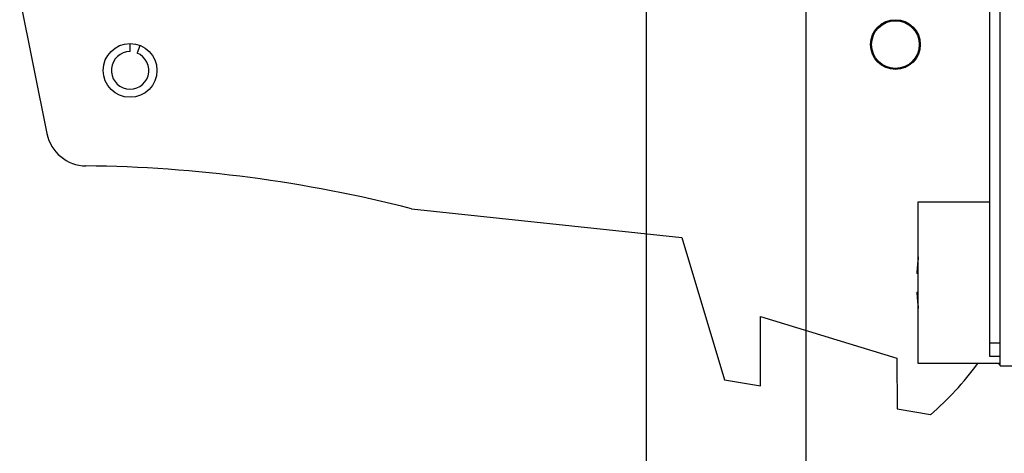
# Model space of a CAD drawing. Header units: inches. Extents: x 0.2 to 16.8, y 0.2 to 10.8.
# Tile 4 of 42: x 7.524 to 8.968, y 3.001 to 3.637. Entities that reach past the tile are written whole.
import ezdxf

# ---------------------------------------------------------------- set-up
doc = ezdxf.new("R2010")
doc.units = ezdxf.units.IN
doc.header["$LTSCALE"] = 0.935
doc.header["$MEASUREMENT"] = 0
doc.layers.get('0').update_dxf_attribs({"linetype": 'CONTINUOUS'})
doc.layers.add('DIMENSIONS', color=7, linetype='CONTINUOUS')
doc.styles.get("Standard").update_dxf_attribs({"font": 'txt', "width": 0.8})
doc.dimstyles.new('DIMSTYLE_1', dxfattribs={"dimtxt": 0.125, "dimasz": 0.18, "dimexe": 0.18, "dimexo": 0.0625, "dimgap": 0.09, "dimtad": 0, "dimtih": 1, "dimtoh": 1, "dimdec": 3, "dimzin": 4, "dimdsep": 46, "dimtxsty": 'STANDARD', "dimblk": '_FILLED', "dimblk1": '_FILLED', "dimblk2": '_FILLED', "dimcen": 0.09, "dimadec": 0, "dimazin": 0, "dimtp": 0.01, "dimtm": 0.01, "dimtfac": 1, "dimtdec": 3, "dimtofl": 0, "dimtmove": 0, "dimatfit": 3, "dimldrblk": '_FILLED', "dimfxl": 1, "dimtolj": 1, "dimtzin": 4, "dimarcsym": 0})

# ---------------------------------------------------------------- blocks, each defined once
blk = doc.blocks.new('*D20')
at = {"layer": 'DIMENSIONS', "color": 2, "linetype": 'CONTINUOUS'}
blk.add_line((8.6766, 4.1209), (8.6766, 2.6207), dxfattribs=at)
at = {"layer": 'DIMENSIONS', "color": 2, "linetype": 'CONTINUOUS', "insert": (8.6141, 2.5582), "char_height": 0.125, "width": 1.425, "attachment_point": 3, "rotation": 90, "line_spacing_factor": 0.9}
blk.add_mtext('3X .383{\\Ftxt.shx;\\W1.000000;\\H0.125000; }[9.74]', dxfattribs=at)
blk = doc.blocks.new('_FILLED')
at = {"color": 0, "linetype": 'BYBLOCK'}
blk.add_solid([(0, 0), (-1, 0.1736), (-1, -0.1736)], dxfattribs=at)
blk = doc.blocks.new('*D23')
at = {"layer": 'DIMENSIONS', "color": 2, "linetype": 'CONTINUOUS'}
for p, q in [((8.6575, 5.3208), (8.6575, 5.088)), ((8.6575, 5.088), (8.4425, 4.9231)), ((8.4425, 4.9231), (8.4425, 2.6207))]:
    blk.add_line(p, q, dxfattribs=at)
at = {"layer": 'DIMENSIONS', "color": 2, "linetype": 'CONTINUOUS', "insert": (8.38, 2.5582), "char_height": 0.125, "width": 1.225, "attachment_point": 3, "rotation": 90, "line_spacing_factor": 0.9}
blk.add_mtext('.403{\\Ftxt.shx;\\W1.000000;\\H0.125000; }[10.22]', dxfattribs=at)

msp = doc.modelspace()

# ---------------------------------------------------------------- linework, layer by layer
at = {"color": 7, "linetype": 'CONTINUOUS'}
for p, q in [((8.9466, 3.1434), (8.9466, 8.1824)), ((8.9618, 3.1634), (8.9618, 8.1624)), ((7.524, 3.6676), (7.5639, 3.4702)), ((7.6858, 3.5904), (7.6858, 3.6015)), ((7.7003, 3.5987), (7.6961, 3.5884)), ((8.8416, 3.37), (8.9466, 3.37)), ((8.8416, 3.133), (8.8416, 3.37)), ((8.0987, 3.3599), (8.4949, 3.318)), ((8.4949, 3.318), (8.5576, 3.1092)), ((8.8416, 3.2653), (8.8395, 3.2653)), ((8.8395, 3.2377), (8.8416, 3.2377)), ((8.6101, 3.2023), (8.8103, 3.1408)), ((8.6104, 3.1003), (8.6101, 3.2023)), ((8.9616, 3.1547), (8.9618, 3.1634)), ((8.9616, 3.1295), (8.9616, 3.1547)), ((8.8103, 3.1408), (8.8105, 3.0665)), ((8.9616, 3.133), (8.8416, 3.133)), ((8.9616, 3.1434), (8.9466, 3.1434)), ((8.96, 3.1317), (8.96, 3.133)), ((8.9616, 3.1317), (8.96, 3.1317)), ((8.9616, 3.1295), (9.06, 3.1295)), ((8.5576, 3.1092), (8.6104, 3.1003)), ((8.8105, 3.0665), (8.8597, 3.0582))]:
    msp.add_line(p, q, dxfattribs=at)
at = {"color": 9, "linetype": 'CONTINUOUS'}
msp.add_line((8.9466, 3.1634), (8.9618, 3.1634), dxfattribs=at)
at = {"color": 7, "linetype": 'CONTINUOUS'}
for centre, radius in [((8.808, 3.6007), 0.0365), ((8.808, 3.6007), 0.035), ((7.6858, 3.5629), 0.0394)]:
    msp.add_circle(centre, radius, dxfattribs=at)
for centre, radius, start, end in [((7.6858, 3.5629), 0.0275, 90, 67.8538), ((7.6218, 3.4819), 0.059, 191.4427, 269.3139), ((7.5968, 1.3971), 2.026, 75.6571, 89.3139), ((9.1519, 3.2515), 0.3127, 173.0313, 177.4743), ((9.1519, 3.2515), 0.3127, 182.5257, 186.9687), ((8.5653, 3.3985), 0.45, 310.8563, 323.7745)]:
    msp.add_arc(centre, radius, start, end, dxfattribs=at)

# ---------------------------------------------------------------- dimensions: what is measured, and where the dimension line sits
at = {"layer": 'DIMENSIONS', "color": 2, "linetype": 'CONTINUOUS'}
dim = msp.add_ordinate_dim(feature_location=(8.6574989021, 5.3207987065), offset=(-0.2149800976, -2.7001291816), dtype=0, origin=(9.0600318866, 5.3832987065), dimstyle='DIMSTYLE_1', dxfattribs=at)
dim.commit()
dim.dimension.update_dxf_attribs({"geometry": '*D23', "text_midpoint": (8.5769408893, 1.722170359)})
dim = msp.add_ordinate_dim(feature_location=(8.6766, 4.1209), offset=(0, -1.5002), dtype=1, origin=(9.06, 4.1834), text='3X <>', dimstyle='DIMSTYLE_1', dxfattribs=at)
dim.commit()
dim.dimension.update_dxf_attribs({"geometry": '*D20', "text_midpoint": (8.7886, 1.6669)})

doc.saveas('drawing.dxf')
